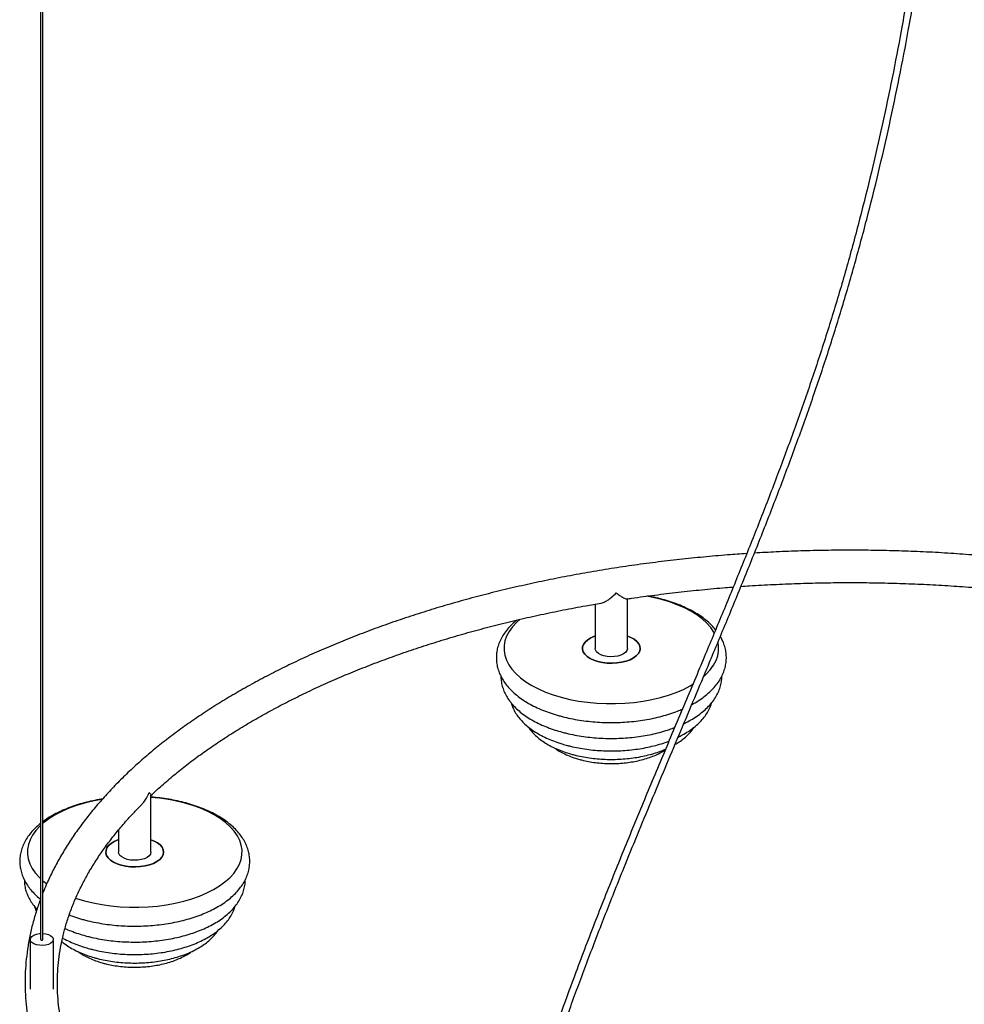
# Paper-space layout '_Trimétrica' of a CAD drawing. Header units: millimetres. Extents: x -795 to -26, y -515 to 817.
# Tile 2 of 4: x -770 to -361, y -275 to 151. Entities that reach past the tile are written whole.
import ezdxf

# ---------------------------------------------------------------- set-up
doc = ezdxf.new("R2010")
doc.units = ezdxf.units.MM

psp = doc.layouts.new('_Trimétrica')

# ---------------------------------------------------------------- linework, layer by layer
at = {"color": 7, "linetype": 'Continuous', "lineweight": 25}
for p, q in [((-760.67, 603.7), (-760.67, -247.03)), ((-759.67, -247.03), (-759.67, 603.7)), ((-520.8, -101.95), (-520.8, -121.1)), ((-506.8, -121.1), (-506.8, -99.68)), ((-712.97, -209.19), (-712.97, -184.58)), ((-726.97, -199.68), (-726.97, -209.19)), ((-765.17, -247.03), (-765.17, -268.54)), ((-755.17, -268.54), (-755.17, -247.03))]:
    psp.add_line(p, q, dxfattribs=at)
at = {"color": 7, "linetype": 'Continuous', "lineweight": 25, "flags": 128}
for points in [[(-492.13, -99.94), (-495.79, -99.05), (-498.61, -98.49)], [(-469.15, -114.51), (-469.43, -114.03), (-470.79, -112.07), (-472.49, -110.17), (-474.49, -108.36), (-476.8, -106.64), (-479.38, -105.03), (-482.23, -103.55), (-485.32, -102.2), (-488.63, -100.99), (-492.13, -99.94)], [(-553.19, -108.42), (-554.89, -109.93), (-556.62, -111.82), (-558.03, -113.78), (-559.1, -115.79), (-559.82, -117.84), (-560.2, -119.92), (-560.22, -122.01), (-559.89, -124.09), (-559.21, -126.14), (-558.18, -128.16), (-556.82, -130.13), (-555.12, -132.02), (-553.12, -133.84), (-550.81, -135.55), (-548.23, -137.16), (-545.38, -138.64), (-542.29, -139.99), (-538.98, -141.2), (-535.48, -142.26), (-531.82, -143.15), (-528.02, -143.87), (-524.11, -144.42), (-520.12, -144.8), (-516.09, -144.99), (-512.04, -145), (-508, -144.83), (-504, -144.48), (-500.09, -143.95), (-496.27, -143.25), (-492.59, -142.38), (-489.07, -141.35), (-485.73, -140.16), (-482.62, -138.82), (-479.73, -137.36), (-478.49, -136.63)], [(-520.8, -115.76), (-521.05, -115.85), (-522.67, -116.56), (-524.03, -117.39), (-525.1, -118.34), (-525.84, -119.36), (-526.24, -120.43), (-526.28, -121.52), (-525.96, -122.6), (-525.29, -123.64), (-524.29, -124.6), (-522.99, -125.46), (-521.42, -126.2), (-519.64, -126.79)], [(-519.64, -126.79), (-521.42, -126.2), (-522.99, -125.46), (-524.29, -124.6), (-525.29, -123.64), (-525.96, -122.6), (-526.28, -121.52), (-526.24, -120.43), (-525.84, -119.36), (-525.1, -118.34), (-524.03, -117.39), (-522.67, -116.56), (-521.05, -115.85), (-520.8, -115.76)], [(-519.64, -126.79), (-517.69, -127.22), (-515.62, -127.47), (-513.51, -127.53), (-511.4, -127.41), (-509.36, -127.11), (-507.45, -126.64), (-505.72, -126.01), (-504.23, -125.23), (-503.01, -124.34), (-502.1, -123.35), (-501.53, -122.3), (-501.31, -121.22), (-501.45, -120.13), (-501.94, -119.07), (-502.78, -118.06), (-503.94, -117.15), (-505.37, -116.34), (-506.8, -115.76)], [(-506.8, -115.76), (-505.37, -116.34), (-503.94, -117.15), (-502.78, -118.06), (-501.94, -119.07), (-501.45, -120.13), (-501.31, -121.22), (-501.53, -122.3), (-502.1, -123.35), (-503.01, -124.34), (-504.23, -125.23), (-505.72, -126.01), (-507.45, -126.64), (-509.36, -127.11), (-511.4, -127.41), (-513.51, -127.53), (-515.62, -127.47), (-517.69, -127.22), (-519.64, -126.79)], [(-473.8, -133.26), (-472.72, -132.26), (-470.99, -130.38), (-469.58, -128.42), (-468.51, -126.41), (-467.79, -124.35), (-467.41, -122.27), (-467.39, -120.19), (-467.6, -118.63)], [(-517.07, -124.29), (-518.37, -123.83), (-519.43, -123.24), (-520.22, -122.54), (-520.68, -121.77), (-520.8, -121.1)], [(-506.8, -121.1), (-506.81, -121.23), (-507.04, -122.03), (-507.61, -122.78), (-508.5, -123.45), (-509.64, -124), (-511, -124.4), (-512.5, -124.64), (-514.06, -124.7), (-515.61, -124.58), (-517.07, -124.29)], [(-734.19, -186.42), (-737.51, -187.04), (-741.19, -187.91), (-744.71, -188.94), (-748.04, -190.13), (-751.16, -191.46), (-754.04, -192.93), (-756.66, -194.52), (-759, -196.22), (-759.67, -196.77)], [(-745.52, -229.17), (-745.15, -229.29), (-741.65, -230.35), (-737.98, -231.24), (-734.18, -231.96), (-730.28, -232.52), (-726.29, -232.89), (-722.26, -233.08), (-718.2, -233.09), (-714.16, -232.92), (-710.17, -232.57), (-706.25, -232.04), (-702.43, -231.34), (-698.75, -230.47), (-695.23, -229.44), (-691.9, -228.25), (-688.78, -226.92), (-685.9, -225.45), (-683.28, -223.86), (-680.94, -222.16), (-678.89, -220.35), (-677.16, -218.47), (-675.75, -216.51), (-674.68, -214.5), (-673.95, -212.44), (-673.58, -210.37), (-673.55, -208.28), (-673.89, -206.2), (-674.57, -204.14), (-675.59, -202.12), (-676.96, -200.16), (-678.65, -198.26), (-680.66, -196.45), (-682.96, -194.73), (-685.55, -193.13), (-688.4, -191.64), (-691.49, -190.29), (-694.79, -189.08), (-698.29, -188.03), (-698.29, -188.03)], [(-760.67, -197.66), (-761.05, -198.02), (-762.78, -199.91), (-764.19, -201.87), (-765.26, -203.88), (-765.99, -205.93), (-766.36, -208.01), (-766.39, -210.1), (-766.05, -212.18), (-765.37, -214.24), (-764.35, -216.26), (-762.98, -218.22), (-761.29, -220.12), (-760.67, -220.72)], [(-726.97, -203.86), (-727.22, -203.94), (-728.83, -204.65), (-730.19, -205.49), (-731.26, -206.43), (-732.01, -207.45), (-732.4, -208.52), (-732.44, -209.62), (-732.12, -210.7), (-731.45, -211.73), (-730.45, -212.69), (-729.15, -213.56), (-727.59, -214.29), (-725.8, -214.88)], [(-725.8, -214.88), (-727.59, -214.29), (-729.15, -213.56), (-730.45, -212.69), (-731.45, -211.73), (-732.12, -210.7), (-732.44, -209.62), (-732.4, -208.52), (-732.01, -207.45), (-731.26, -206.43), (-730.19, -205.49), (-728.83, -204.65), (-727.22, -203.94), (-726.97, -203.86)], [(-725.8, -214.88), (-723.85, -215.31), (-721.79, -215.56), (-719.67, -215.63), (-717.56, -215.51), (-715.53, -215.21), (-713.61, -214.73), (-711.89, -214.1), (-710.39, -213.33), (-709.17, -212.43), (-708.26, -211.45), (-707.69, -210.39), (-707.47, -209.31), (-707.61, -208.22), (-708.11, -207.16), (-708.95, -206.15), (-710.1, -205.24), (-711.54, -204.44), (-712.97, -203.86)], [(-712.97, -203.86), (-711.54, -204.44), (-710.1, -205.24), (-708.95, -206.15), (-708.11, -207.16), (-707.61, -208.22), (-707.47, -209.31), (-707.69, -210.39), (-708.26, -211.45), (-709.17, -212.43), (-710.39, -213.33), (-711.89, -214.1), (-713.61, -214.73), (-715.53, -215.21), (-717.56, -215.51), (-719.67, -215.63), (-721.79, -215.56), (-723.85, -215.31), (-725.8, -214.88)], [(-723.24, -212.38), (-724.53, -211.92), (-725.6, -211.33), (-726.38, -210.63), (-726.85, -209.86), (-726.97, -209.19)], [(-712.97, -209.19), (-712.97, -209.32), (-713.21, -210.12), (-713.78, -210.87), (-714.66, -211.54), (-715.81, -212.09), (-717.17, -212.49), (-718.66, -212.73), (-720.23, -212.79), (-721.78, -212.67), (-723.24, -212.38)], [(-759.67, -221.61), (-759.28, -221.93), (-758.1, -222.85)], [(-762.5, -249.31), (-763.61, -248.9), (-764.46, -248.35), (-765, -247.71), (-765.17, -247.01), (-764.97, -246.32), (-764.42, -245.68), (-763.56, -245.13), (-762.44, -244.73), (-761.15, -244.5), (-760.67, -244.47)], [(-759.67, -244.47), (-758.46, -244.61), (-757.26, -244.94), (-756.27, -245.42), (-755.57, -246.02), (-755.21, -246.7), (-755.22, -247.4), (-755.6, -248.07), (-756.32, -248.67), (-757.32, -249.14), (-758.53, -249.46), (-759.87, -249.6), (-761.22, -249.55), (-762.5, -249.31), (-762.5, -249.31)], [(-760.67, -247.03), (-760.65, -247.11), (-760.56, -247.19), (-760.4, -247.26), (-760.22, -247.29), (-760.02, -247.28), (-759.85, -247.23), (-759.73, -247.15), (-759.67, -247.05), (-759.67, -247.03)]]:
    psp.add_lwpolyline(points, dxfattribs=at)
at = {"color": 7, "linetype": 'Continuous', "lineweight": 25}
psp.add_arc((-719.01, -265.59), 80.28, 75.0441, 85.6851, dxfattribs=at)
for points, knots in [([(-399.23, 598.27), (-399.19, 598.16), (-398.99, 597.58), (-398.61, 596.47), (-398.09, 594.92), (-397.29, 592.48), (-396.18, 588.99), (-394.77, 584.38), (-393.33, 579.47), (-391.95, 574.5), (-390.12, 567.67), (-387.94, 558.91), (-385.48, 548.05), (-383.21, 537.01), (-380.62, 523.1), (-377.86, 506.07), (-375.13, 485.69), (-373.17, 467.56), (-371.78, 451.95), (-370.8, 438.87), (-369.96, 425.18), (-369.35, 412.31), (-368.95, 400.82), (-368.7, 391.28), (-368.54, 382.55), (-368.46, 375.46), (-368.43, 369.62), (-368.43, 364.52), (-368.45, 358.77), (-368.51, 352.3), (-368.65, 342.46), (-368.97, 329.72), (-369.54, 314.47), (-370.27, 299.64), (-371.33, 282.42), (-372.85, 262.46), (-375.01, 239.66), (-377.62, 216.6), (-380.7, 193.3), (-384.26, 169.8), (-388.14, 147.26), (-392.26, 125.75), (-396.55, 105.33), (-401.25, 84.9), (-406.34, 64.51), (-411.85, 44.2), (-417.77, 24.05), (-424.1, 4.1), (-430.8, -15.61), (-437.8, -35.08), (-445.05, -54.33), (-452.5, -73.37), (-460.1, -92.25), (-467.82, -110.98), (-476.04, -130.66), (-484.73, -151.31), (-493.86, -173), (-502.93, -194.77), (-511.89, -216.68), (-520.67, -238.79), (-528.5, -259.3), (-535.39, -278.16), (-541.37, -295.3), (-547.1, -312.59), (-551.3, -326.06), (-554.13, -335.56), (-555.73, -341.04), (-557.28, -346.48), (-558.78, -351.87), (-560.26, -357.35), (-561.82, -363.26), (-563.47, -369.72), (-565.24, -376.92), (-567.11, -384.8), (-569.09, -393.58), (-571.13, -403.25), (-572.82, -411.65), (-573.74, -416.8), (-574.04, -418.44)], [0, 0, 0, 0, 0.000495, 0.002604, 0.004894, 0.007367, 0.013284, 0.020045, 0.02706, 0.033916, 0.04061, 0.054951, 0.068914, 0.082879, 0.096842, 0.120541, 0.144241, 0.167939, 0.181907, 0.195943, 0.210573, 0.225898, 0.236638, 0.246477, 0.255411, 0.263431, 0.268045, 0.273087, 0.278837, 0.285295, 0.292411, 0.308069, 0.322788, 0.336795, 0.35076, 0.371913, 0.393066, 0.414215, 0.435362, 0.456505, 0.477644, 0.495761, 0.513872, 0.531982, 0.550084, 0.568183, 0.586269, 0.604352, 0.622436, 0.640535, 0.658646, 0.676768, 0.694897, 0.713035, 0.731174, 0.75234, 0.773506, 0.794666, 0.81582, 0.836962, 0.858091, 0.873925, 0.88975, 0.905556, 0.921318, 0.926284, 0.9312, 0.936066, 0.940883, 0.945654, 0.95072, 0.956657, 0.962884, 0.969873, 0.977642, 0.986214, 0.995619, 1, 1, 1, 1]), ([(-571.06, -418.8), (-570.8, -417.37), (-569.94, -412.57), (-568.35, -404.64), (-566.39, -395.31), (-564.49, -386.8), (-562.69, -379.11), (-561, -372.21), (-559.45, -366.1), (-557.6, -359), (-555.33, -350.6), (-552.5, -340.61), (-548.58, -327.36), (-543.44, -310.97), (-536.94, -291.6), (-530.15, -272.44), (-523.1, -253.49), (-515.85, -234.75), (-507.02, -212.63), (-496.58, -187.24), (-484.53, -158.55), (-473.87, -133.26), (-464.67, -111.23), (-456.95, -92.47), (-449.35, -73.57), (-441.9, -54.49), (-434.65, -35.22), (-427.66, -15.71), (-420.97, 4.02), (-414.65, 24), (-408.74, 44.18), (-403.25, 64.5), (-398.16, 84.91), (-393.47, 105.36), (-389.19, 125.8), (-385.08, 147.32), (-381.21, 169.87), (-377.65, 193.4), (-374.58, 216.72), (-371.98, 239.8), (-369.83, 262.63), (-368.33, 282.36), (-367.3, 299.12), (-366.59, 313.2), (-366.12, 325.53), (-365.8, 336.24), (-365.61, 345.16), (-365.49, 353.73), (-365.44, 361.28), (-365.43, 367.59), (-365.45, 373.1), (-365.49, 378.54), (-365.57, 384.31), (-365.68, 390.49), (-365.84, 397.08), (-366.06, 404.04), (-366.42, 413.79), (-366.99, 425.85), (-367.86, 439.8), (-368.87, 453.12), (-370.03, 466.04), (-371.49, 480.04), (-373.32, 495.05), (-375.6, 510.95), (-377.96, 525.22), (-380.33, 537.95), (-382.66, 549.22), (-385.19, 560.34), (-387.99, 571.48), (-390.36, 580.06), (-392.16, 586.1), (-393.19, 589.46), (-394.15, 592.52), (-395.04, 595.26), (-395.7, 597.24), (-396.07, 598.3), (-396.16, 598.57)], [0, 0, 0, 0, 0.003804, 0.012847, 0.021122, 0.028657, 0.035474, 0.041589, 0.047013, 0.051755, 0.060561, 0.069481, 0.078569, 0.096263, 0.114, 0.131758, 0.149526, 0.167307, 0.185095, 0.213061, 0.241036, 0.26901, 0.287172, 0.305331, 0.32348, 0.341622, 0.359751, 0.377867, 0.395969, 0.414071, 0.432176, 0.450291, 0.468409, 0.486534, 0.504662, 0.522795, 0.543954, 0.565119, 0.586287, 0.607459, 0.628636, 0.649813, 0.663099, 0.67641, 0.690326, 0.698924, 0.707816, 0.716631, 0.724395, 0.730392, 0.735609, 0.741031, 0.746905, 0.753228, 0.759996, 0.767209, 0.774864, 0.79047, 0.805355, 0.819649, 0.833892, 0.848133, 0.866784, 0.885434, 0.904086, 0.918328, 0.932572, 0.946815, 0.961507, 0.97705, 0.982104, 0.986932, 0.991326, 0.995288, 0.998821, 1, 1, 1, 1]), ([(-455.25, -80.11), (-458, -80.29), (-464.26, -80.71), (-473.98, -81.57), (-484.39, -82.62), (-494.74, -83.85), (-505.01, -85.23), (-515.2, -86.77), (-525.3, -88.47), (-535.3, -90.33), (-545.19, -92.34), (-554.96, -94.5), (-564.61, -96.81), (-574.12, -99.27), (-583.49, -101.88), (-592.71, -104.64), (-601.76, -107.54), (-610.65, -110.57), (-619.37, -113.75), (-627.9, -117.06), (-636.24, -120.51), (-644.39, -124.08), (-652.33, -127.79), (-660.06, -131.62), (-667.56, -135.57), (-674.85, -139.64), (-681.9, -143.82), (-688.71, -148.12), (-695.28, -152.53), (-701.59, -157.04), (-707.65, -161.66), (-713.45, -166.37), (-718.97, -171.18), (-724.23, -176.07), (-729.2, -181.06), (-733.88, -186.12), (-738.28, -191.26), (-742.38, -196.47), (-746.18, -201.75), (-749.67, -207.09), (-752.86, -212.48), (-755.73, -217.92), (-758.01, -222.72), (-759.21, -225.72), (-759.67, -226.88)], [0, 0, 0, 0, 0.018926, 0.043043, 0.067161, 0.091281, 0.115403, 0.139527, 0.163655, 0.187786, 0.21192, 0.236058, 0.2602, 0.284346, 0.308497, 0.332654, 0.356815, 0.380982, 0.405155, 0.429334, 0.45352, 0.477711, 0.501909, 0.526113, 0.550324, 0.57454, 0.598761, 0.622987, 0.647216, 0.671447, 0.695678, 0.719906, 0.744128, 0.768342, 0.792542, 0.816725, 0.840885, 0.865016, 0.889113, 0.91317, 0.93718, 0.961139, 0.985042, 1, 1, 1, 1]), ([(-252.08, -97.92), (-253.6, -97.52), (-258.29, -96.3), (-266.3, -94.41), (-276.07, -92.25), (-285.97, -90.25), (-295.97, -88.4), (-306.08, -86.7), (-316.27, -85.17), (-326.55, -83.79), (-336.9, -82.58), (-347.32, -81.52), (-357.79, -80.63), (-368.31, -79.89), (-378.86, -79.32), (-389.44, -78.92), (-400.04, -78.68), (-410.65, -78.6), (-421.26, -78.68), (-431.86, -78.93), (-442.09, -79.32), (-448.77, -79.71), (-451.93, -79.89)], [0, 0, 0, 0, 0.024867, 0.076512, 0.128147, 0.179775, 0.231394, 0.283006, 0.334611, 0.386211, 0.437805, 0.489395, 0.540981, 0.592563, 0.644143, 0.695721, 0.747297, 0.798872, 0.850448, 0.902023, 0.9536, 1, 1, 1, 1]), ([(-457.74, -94.32), (-456.51, -94.22), (-451.84, -93.87), (-443.7, -93.43), (-433.31, -92.99), (-422.9, -92.71), (-412.49, -92.6), (-402.06, -92.65), (-391.65, -92.86), (-381.25, -93.23), (-370.88, -93.76), (-360.55, -94.46), (-350.27, -95.31), (-340.04, -96.32), (-329.87, -97.49), (-319.78, -98.81), (-309.78, -100.29), (-299.87, -101.93), (-290.06, -103.72), (-280.36, -105.65), (-270.79, -107.74), (-261.99, -109.81), (-256.45, -111.24), (-254, -111.87)], [0, 0, 0, 0, 0.01777, 0.067414, 0.117061, 0.166709, 0.216358, 0.266008, 0.315657, 0.365306, 0.414953, 0.464598, 0.51424, 0.563879, 0.613513, 0.663143, 0.712767, 0.762385, 0.811997, 0.861601, 0.911197, 0.960784, 1, 1, 1, 1]), ([(-518.27, -101.47), (-517.68, -101.31), (-516.65, -101.03), (-515.08, -100.05), (-513.48, -98.84), (-512.37, -97.78), (-511.74, -97.12), (-511.74, -97.11)], [0, 0, 0, 0, 0.277659, 0.482566, 0.693248, 0.998168, 1, 1, 1, 1]), ([(-511.74, -97.11), (-511.73, -97.11), (-511.22, -97.5), (-510.22, -98.22), (-508.73, -99.14), (-507.58, -99.73), (-507.23, -99.67), (-507.13, -99.65)], [0, 0, 0, 0, 0.001828, 0.249844, 0.505138, 0.849199, 1, 1, 1, 1]), ([(-507.12, -99.73), (-506.42, -99.62), (-502.4, -99), (-494.97, -98), (-484.84, -96.76), (-474.63, -95.7), (-466.71, -94.96), (-462.18, -94.64), (-461.08, -94.56)], [0, 0, 0, 0, 0.04652, 0.267309, 0.488122, 0.708957, 0.929811, 1, 1, 1, 1]), ([(-713.09, -184.9), (-712.3, -184.14), (-709.91, -181.85), (-705.62, -178.1), (-700.23, -173.64), (-694.56, -169.26), (-688.63, -164.96), (-682.45, -160.76), (-676.02, -156.65), (-669.34, -152.63), (-662.42, -148.71), (-655.27, -144.9), (-647.89, -141.2), (-640.29, -137.6), (-632.48, -134.13), (-624.46, -130.77), (-616.24, -127.54), (-607.83, -124.43), (-599.24, -121.45), (-590.47, -118.61), (-581.54, -115.9), (-572.44, -113.32), (-563.19, -110.89), (-553.8, -108.6), (-544.28, -106.46), (-534.63, -104.47), (-525.96, -102.81), (-520.46, -101.88), (-518.27, -101.51)], [0, 0, 0, 0, 0.019508, 0.059235, 0.098943, 0.138639, 0.178327, 0.218013, 0.257699, 0.297388, 0.337082, 0.376783, 0.416492, 0.45621, 0.495938, 0.535676, 0.575425, 0.615183, 0.654952, 0.69473, 0.734518, 0.774315, 0.814121, 0.853935, 0.893756, 0.933584, 0.97342, 1, 1, 1, 1]), ([(-468.69, -113.04), (-469.2, -112.44), (-470.3, -111.14), (-472.32, -109.3), (-474.68, -107.47), (-477.3, -105.77), (-480.16, -104.2), (-483.23, -102.77), (-486.49, -101.49), (-489.91, -100.37), (-493.49, -99.41), (-496.25, -98.78), (-497.84, -98.52), (-498.17, -98.46)], [0, 0, 0, 0, 0.083907, 0.180908, 0.279363, 0.378698, 0.478415, 0.578101, 0.677577, 0.776778, 0.875696, 0.974356, 1, 1, 1, 1]), ([(-554.62, -108.83), (-555.18, -109.29), (-556.53, -110.38), (-558.33, -112.25), (-560.05, -114.41), (-561.43, -116.67), (-562.48, -118.98), (-563.18, -121.32), (-563.55, -123.67), (-563.59, -126.01), (-563.31, -128.31), (-562.72, -130.57), (-561.83, -132.78), (-560.64, -134.93), (-559.16, -137.02), (-557.37, -139.04), (-555.29, -140.96), (-552.93, -142.79), (-550.31, -144.49), (-547.45, -146.06), (-544.38, -147.49), (-541.12, -148.77), (-538.3, -149.7), (-536.56, -150.18), (-536, -150.34)], [0, 0, 0, 0, 0.035987, 0.08555, 0.134565, 0.182693, 0.229681, 0.275465, 0.320201, 0.364216, 0.407931, 0.451668, 0.49584, 0.540804, 0.586789, 0.633851, 0.681876, 0.730621, 0.779802, 0.829171, 0.878525, 0.927775, 0.976888, 1, 1, 1, 1]), ([(-478.99, -145.41), (-478.98, -145.4), (-477.97, -144.9), (-476.16, -143.76), (-473.58, -141.99), (-471.29, -140.06), (-469.27, -138.01), (-467.56, -135.84), (-466.18, -133.59), (-465.13, -131.28), (-464.43, -128.94), (-464.06, -126.59), (-464.02, -124.25), (-464.3, -121.95), (-464.89, -119.69), (-465.67, -117.68), (-466.37, -116.48), (-466.66, -115.97)], [0, 0, 0, 0, 0.000762, 0.078136, 0.155731, 0.233326, 0.31055, 0.386919, 0.461906, 0.535117, 0.606452, 0.676154, 0.744733, 0.812844, 0.880989, 0.949812, 1, 1, 1, 1]), ([(-561.56, -133.17), (-561.56, -133.64), (-561.56, -134.87), (-561.19, -136.85), (-560.52, -139.06), (-559.54, -141.21), (-558.26, -143.3), (-556.68, -145.32), (-554.81, -147.27), (-552.65, -149.12), (-550.21, -150.86), (-547.52, -152.47), (-544.61, -153.95), (-541.49, -155.27), (-538.31, -156.4), (-535.53, -157.23), (-532.68, -157.96), (-529.64, -158.62), (-525.92, -159.24), (-522.13, -159.69), (-518.29, -159.97), (-514.42, -160.09), (-510.55, -160.03), (-506.7, -159.8), (-502.9, -159.4), (-499.16, -158.84), (-495.52, -158.11), (-491.99, -157.22), (-488.94, -156.29), (-487.14, -155.61), (-486.42, -155.33)], [0, 0, 0, 0, 0.021375, 0.055396, 0.089531, 0.12412, 0.159425, 0.195593, 0.232623, 0.270376, 0.308629, 0.347152, 0.385753, 0.424297, 0.462739, 0.497214, 0.517416, 0.55558, 0.593662, 0.631675, 0.669638, 0.707573, 0.7455, 0.783436, 0.821399, 0.859409, 0.897489, 0.935662, 0.973949, 1, 1, 1, 1]), ([(-482.46, -153.64), (-482.41, -153.62), (-481.33, -153.14), (-479.41, -152.07), (-476.73, -150.42), (-474.32, -148.6), (-472.16, -146.66), (-470.3, -144.59), (-468.76, -142.41), (-467.55, -140.16), (-466.67, -137.87), (-466.17, -135.55), (-465.97, -133.95), (-466.01, -133.14), (-466.02, -133.1)], [0, 0, 0, 0, 0.004965, 0.107129, 0.209677, 0.312471, 0.415065, 0.516878, 0.617171, 0.715254, 0.81075, 0.903764, 0.994844, 1, 1, 1, 1]), ([(-557.13, -144.67), (-557.07, -144.93), (-556.82, -145.92), (-556.08, -147.57), (-554.93, -149.61), (-553.46, -151.57), (-551.7, -153.46), (-549.65, -155.25), (-547.32, -156.93), (-544.73, -158.49), (-541.93, -159.9), (-538.92, -161.17), (-536.03, -162.18), (-533.54, -162.91), (-530.99, -163.56), (-528.06, -164.19), (-524.49, -164.77), (-520.85, -165.17), (-517.16, -165.41), (-513.44, -165.48), (-509.74, -165.38), (-506.06, -165.11), (-502.43, -164.67), (-498.88, -164.06), (-495.42, -163.29), (-492.11, -162.34), (-489.93, -161.64), (-488.91, -161.21), (-488.89, -161.2)], [0, 0, 0, 0, 0.014042, 0.05246, 0.091655, 0.131864, 0.173148, 0.215379, 0.258296, 0.301596, 0.345022, 0.388383, 0.431617, 0.463003, 0.485733, 0.528642, 0.571448, 0.614167, 0.656828, 0.699457, 0.742082, 0.784726, 0.827412, 0.87017, 0.91303, 0.956023, 0.999177, 1, 1, 1, 1]), ([(-484.9, -159.46), (-484.29, -159.17), (-482.72, -158.41), (-480.43, -157.02), (-478.03, -155.3), (-475.89, -153.44), (-474.05, -151.46), (-472.51, -149.36), (-471.34, -147.17), (-470.66, -145.61), (-470.47, -144.76), (-470.46, -144.68)], [0, 0, 0, 0, 0.0837294, 0.2153908, 0.34749, 0.4794755, 0.6104958, 0.7394705, 0.8653649, 0.9876178, 1, 1, 1, 1]), ([(-536, -150.34), (-535.37, -150.51), (-533.55, -150.98), (-530.44, -151.65), (-526.66, -152.29), (-522.8, -152.76), (-518.88, -153.07), (-514.94, -153.2), (-510.99, -153.16), (-507.06, -152.96), (-503.16, -152.58), (-499.34, -152.04), (-495.59, -151.34), (-491.96, -150.47), (-488.46, -149.43), (-485.48, -148.4), (-483.75, -147.65), (-483.07, -147.35)], [0, 0, 0, 0, 0.0373886, 0.1080452, 0.1785585, 0.2489487, 0.3192507, 0.3894994, 0.4597296, 0.5299739, 0.6002582, 0.6706187, 0.7410923, 0.8117172, 0.8825323, 0.953575, 1, 1, 1, 1]), ([(-549.59, -155.24), (-549.5, -155.38), (-549.02, -156.18), (-547.87, -157.53), (-546.13, -159.28), (-544.08, -160.92), (-541.77, -162.45), (-539.21, -163.84), (-536.45, -165.08), (-533.61, -166.12), (-531.12, -166.87), (-528.55, -167.53), (-525.8, -168.1), (-522.45, -168.62), (-519.03, -168.96), (-515.57, -169.14), (-512.1, -169.14), (-508.64, -168.97), (-505.23, -168.63), (-501.88, -168.12), (-498.61, -167.44), (-495.47, -166.59), (-492.69, -165.68), (-491.05, -164.98), (-490.35, -164.68)], [0, 0, 0, 0, 0.010193, 0.05625, 0.10371, 0.152373, 0.201851, 0.251728, 0.301647, 0.351425, 0.395669, 0.421823, 0.471127, 0.520287, 0.569332, 0.618304, 0.667245, 0.716198, 0.76519, 0.814265, 0.86347, 0.912851, 0.962455, 1, 1, 1, 1]), ([(-486.21, -162.59), (-485.64, -162.26), (-484.22, -161.43), (-482.24, -159.93), (-480.29, -158.13), (-478.88, -156.57), (-478.25, -155.57), (-478.06, -155.27)], [0, 0, 0, 0, 0.167975, 0.412251, 0.655875, 0.896686, 1, 1, 1, 1]), ([(-538.3, -164.21), (-537.84, -164.54), (-536.69, -165.37), (-534.61, -166.51), (-532.1, -167.66), (-529.69, -168.53), (-527.61, -169.15), (-525.49, -169.69), (-522.98, -170.19), (-519.93, -170.62), (-516.82, -170.87), (-513.68, -170.95), (-510.55, -170.86), (-507.45, -170.59), (-504.4, -170.15), (-501.44, -169.54), (-498.6, -168.76), (-495.88, -167.81), (-493.34, -166.67), (-491.53, -165.74), (-490.66, -165.13), (-490.49, -165.02)], [0, 0, 0, 0, 0.039739, 0.098436, 0.157417, 0.216234, 0.256152, 0.287094, 0.34526, 0.403204, 0.460982, 0.518669, 0.576343, 0.634068, 0.69191, 0.749954, 0.808285, 0.866989, 0.926142, 0.985774, 1, 1, 1, 1]), ([(-733.95, -186.27), (-734.11, -186.29), (-735.54, -186.49), (-738.18, -187.02), (-741.82, -187.88), (-745.32, -188.91), (-748.67, -190.1), (-751.86, -191.44), (-754.85, -192.94), (-757.48, -194.47), (-758.99, -195.56), (-759.67, -196.05)], [0, 0, 0, 0, 0.015539, 0.140247, 0.265224, 0.390537, 0.516253, 0.642428, 0.769095, 0.896235, 1, 1, 1, 1]), ([(-742.17, -238.43), (-741.54, -238.6), (-739.72, -239.08), (-736.61, -239.75), (-732.82, -240.39), (-728.96, -240.86), (-725.05, -241.16), (-721.1, -241.29), (-717.15, -241.26), (-713.22, -241.05), (-709.33, -240.68), (-705.5, -240.14), (-701.76, -239.43), (-698.13, -238.56), (-694.62, -237.53), (-691.27, -236.34), (-688.08, -235), (-685.09, -233.51), (-682.31, -231.87), (-679.75, -230.08), (-677.46, -228.15), (-675.44, -226.1), (-673.73, -223.94), (-672.34, -221.69), (-671.3, -219.37), (-670.59, -217.03), (-670.23, -214.68), (-670.19, -212.35), (-670.47, -210.04), (-671.05, -207.78), (-671.94, -205.57), (-673.13, -203.42), (-674.62, -201.33), (-676.4, -199.31), (-678.48, -197.39), (-680.84, -195.56), (-683.46, -193.86), (-686.32, -192.29), (-689.4, -190.86), (-692.65, -189.58), (-696.08, -188.46), (-699.65, -187.5), (-703.33, -186.69), (-707.12, -186.06), (-710.34, -185.65), (-712.31, -185.51), (-712.97, -185.46)], [0, 0, 0, 0, 0.012497, 0.036115, 0.059685, 0.083213, 0.106713, 0.130194, 0.153669, 0.177149, 0.200642, 0.224161, 0.247717, 0.271324, 0.294995, 0.318742, 0.342575, 0.366501, 0.390517, 0.414601, 0.438686, 0.462655, 0.486358, 0.509633, 0.532356, 0.554498, 0.576132, 0.597418, 0.618559, 0.63971, 0.661071, 0.682816, 0.705053, 0.727812, 0.751037, 0.77461, 0.798393, 0.822268, 0.846136, 0.869953, 0.893704, 0.917388, 0.94101, 0.96458, 0.988108, 1, 1, 1, 1]), ([(-716.97, -188.6), (-716.64, -188.26), (-715.87, -187.46), (-714.75, -185.74), (-714.09, -184.32), (-713.78, -183.45), (-713.78, -183.44)], [0, 0, 0, 0, 0.230265, 0.543676, 0.997274, 1, 1, 1, 1]), ([(-713.78, -183.44), (-713.78, -183.44), (-713.53, -183.66), (-713.18, -184.06), (-712.87, -184.46), (-712.98, -184.57), (-712.98, -184.58)], [0, 0, 0, 0, 0.003543, 0.484077, 0.978712, 1, 1, 1, 1]), ([(-573.96, -418), (-574.89, -417.74), (-578.86, -416.65), (-585.78, -414.61), (-594.65, -411.84), (-603.34, -408.93), (-611.84, -405.89), (-620.17, -402.72), (-628.29, -399.43), (-636.21, -396.01), (-643.93, -392.48), (-651.42, -388.84), (-658.69, -385.08), (-665.74, -381.22), (-672.54, -377.25), (-679.1, -373.19), (-685.41, -369.03), (-691.47, -364.79), (-697.27, -360.46), (-702.81, -356.05), (-708.07, -351.56), (-713.07, -347), (-717.78, -342.37), (-722.22, -337.68), (-726.37, -332.93), (-730.24, -328.13), (-733.81, -323.27), (-737.1, -318.37), (-740.09, -313.43), (-742.79, -308.44), (-745.19, -303.42), (-747.29, -298.36), (-749.09, -293.27), (-750.58, -288.15), (-751.77, -283), (-752.64, -277.84), (-753.21, -272.65), (-753.46, -267.46), (-753.4, -262.25), (-753.02, -257.05), (-752.33, -251.85), (-751.32, -246.67), (-750, -241.5), (-748.37, -236.36), (-746.43, -231.25), (-744.18, -226.17), (-741.64, -221.13), (-738.79, -216.14), (-735.65, -211.19), (-732.22, -206.28), (-728.5, -201.43), (-724.48, -196.64), (-720.64, -192.37), (-718.01, -189.73), (-716.93, -188.64)], [0, 0, 0, 0, 0.005919, 0.02538, 0.044838, 0.064291, 0.083739, 0.103182, 0.12262, 0.142052, 0.161479, 0.180901, 0.200317, 0.219728, 0.239135, 0.258537, 0.277936, 0.297332, 0.316728, 0.336123, 0.35552, 0.374922, 0.394331, 0.41375, 0.433184, 0.452637, 0.472115, 0.491623, 0.511168, 0.530756, 0.550394, 0.570087, 0.58984, 0.609655, 0.629532, 0.649468, 0.669456, 0.689484, 0.709538, 0.7296, 0.749648, 0.769666, 0.789639, 0.809559, 0.829419, 0.849218, 0.868955, 0.888635, 0.908262, 0.927843, 0.947383, 0.966889, 0.986368, 1, 1, 1, 1]), ([(-760.67, -196.83), (-761.27, -197.32), (-762.66, -198.44), (-764.5, -200.35), (-766.21, -202.51), (-767.6, -204.76), (-768.64, -207.07), (-769.35, -209.41), (-769.71, -211.76), (-769.75, -214.1), (-769.48, -216.4), (-768.89, -218.66), (-768, -220.87), (-766.81, -223.02), (-765.33, -225.12), (-763.53, -227.12), (-761.96, -228.63), (-760.93, -229.42), (-760.67, -229.61)], [0, 0, 0, 0, 0.054902, 0.125716, 0.195747, 0.26451, 0.331644, 0.397059, 0.460976, 0.523863, 0.586322, 0.648811, 0.711923, 0.776166, 0.841866, 0.909107, 0.977723, 1, 1, 1, 1]), ([(-767.73, -221.26), (-767.73, -221.73), (-767.72, -222.97), (-767.36, -224.94), (-766.69, -227.15), (-765.71, -229.3), (-764.42, -231.39), (-763.26, -232.95), (-762.45, -233.77), (-762.26, -233.96)], [0, 0, 0, 0, 0.103463, 0.268139, 0.433368, 0.600791, 0.771683, 0.946751, 1, 1, 1, 1]), ([(-750.14, -242.27), (-749.31, -242.63), (-747.46, -243.45), (-744.48, -244.49), (-741.7, -245.32), (-738.85, -246.06), (-735.8, -246.72), (-732.09, -247.33), (-728.3, -247.78), (-724.46, -248.07), (-720.59, -248.18), (-716.72, -248.12), (-712.87, -247.89), (-709.06, -247.5), (-705.33, -246.93), (-701.68, -246.2), (-698.15, -245.31), (-694.75, -244.26), (-691.5, -243.05), (-688.43, -241.69), (-685.56, -240.17), (-682.9, -238.51), (-680.48, -236.7), (-678.33, -234.75), (-676.47, -232.68), (-674.92, -230.5), (-673.71, -228.26), (-672.84, -225.96), (-672.34, -223.64), (-672.13, -222.05), (-672.18, -221.24), (-672.18, -221.19)], [0, 0, 0, 0, 0.030108, 0.067246, 0.100552, 0.120068, 0.156938, 0.193729, 0.230452, 0.267128, 0.303776, 0.340416, 0.377066, 0.413742, 0.450463, 0.487251, 0.524129, 0.561117, 0.598237, 0.635506, 0.67293, 0.710495, 0.748149, 0.785731, 0.823026, 0.859765, 0.895694, 0.930675, 0.964748, 0.998111, 1, 1, 1, 1]), ([(-760.67, -229.39), (-761.28, -231.09), (-762.56, -234.62), (-764.11, -240.05), (-765.42, -245.64), (-766.4, -251.25), (-767.07, -256.86), (-767.42, -262.48), (-767.45, -268.1), (-767.17, -273.72), (-766.57, -279.32), (-765.66, -284.91), (-764.43, -290.49), (-762.89, -296.04), (-761.04, -301.57), (-758.87, -307.06), (-756.38, -312.52), (-754.04, -317.17), (-752.4, -319.96), (-751.81, -320.97)], [0, 0, 0, 0, 0.055969, 0.116859, 0.177607, 0.238226, 0.298739, 0.359172, 0.419554, 0.479917, 0.540287, 0.600695, 0.66117, 0.721742, 0.782432, 0.843257, 0.904227, 0.965347, 1, 1, 1, 1]), ([(-763.3, -232.76), (-763.24, -233.03), (-763.06, -233.74), (-762.75, -234.42), (-762.55, -234.85)], [0, 0, 0, 0, 0.370533, 1, 1, 1, 1]), ([(-751.19, -246.36), (-751.08, -246.42), (-750.11, -247.01), (-748.08, -247.99), (-745.09, -249.26), (-742.19, -250.27), (-739.7, -251), (-737.16, -251.65), (-734.23, -252.28), (-730.65, -252.86), (-727.01, -253.27), (-723.32, -253.51), (-719.61, -253.57), (-715.9, -253.47), (-712.22, -253.2), (-708.59, -252.76), (-705.04, -252.15), (-701.59, -251.38), (-698.26, -250.44), (-695.07, -249.34), (-692.05, -248.09), (-689.22, -246.68), (-686.59, -245.11), (-684.2, -243.4), (-682.06, -241.54), (-680.21, -239.55), (-678.67, -237.45), (-677.5, -235.27), (-676.83, -233.7), (-676.64, -232.85), (-676.62, -232.77)], [0, 0, 0, 0, 0.00492, 0.044604, 0.084228, 0.123737, 0.152418, 0.173189, 0.2124, 0.251517, 0.290555, 0.329539, 0.368495, 0.407447, 0.446415, 0.485423, 0.524497, 0.563663, 0.60295, 0.642386, 0.681995, 0.721791, 0.761767, 0.801877, 0.841952, 0.881734, 0.920895, 0.95912, 0.99624, 1, 1, 1, 1]), ([(-748.33, -236.41), (-747.97, -236.56), (-746.54, -237.13), (-744.46, -237.79), (-742.72, -238.28), (-742.17, -238.43)], [0, 0, 0, 0, 0.18416, 0.738937, 1, 1, 1, 1]), ([(-751.51, -247.94), (-751.09, -248.29), (-749.99, -249.21), (-747.93, -250.54), (-745.38, -251.93), (-742.61, -253.17), (-739.78, -254.22), (-737.28, -254.97), (-734.72, -255.62), (-731.97, -256.2), (-728.61, -256.71), (-725.19, -257.06), (-721.74, -257.23), (-718.27, -257.23), (-714.81, -257.06), (-711.39, -256.72), (-708.04, -256.21), (-704.78, -255.53), (-701.63, -254.68), (-698.62, -253.68), (-695.77, -252.5), (-693.1, -251.17), (-690.64, -249.68), (-688.4, -248.03), (-686.45, -246.22), (-685.05, -244.67), (-684.42, -243.66), (-684.23, -243.36)], [0, 0, 0, 0, 0.026403, 0.068919, 0.111778, 0.154673, 0.197448, 0.235466, 0.25794, 0.300306, 0.342549, 0.384693, 0.426775, 0.46883, 0.510894, 0.552992, 0.595163, 0.637444, 0.679877, 0.722501, 0.765354, 0.808457, 0.851801, 0.895311, 0.938705, 0.981598, 1, 1, 1, 1]), ([(-744.46, -252.3), (-744, -252.64), (-742.86, -253.46), (-740.77, -254.61), (-738.27, -255.75), (-735.86, -256.62), (-733.78, -257.24), (-731.65, -257.78), (-729.15, -258.28), (-726.09, -258.71), (-722.98, -258.97), (-719.85, -259.05), (-716.72, -258.95), (-713.61, -258.69), (-710.57, -258.24), (-707.61, -257.63), (-704.76, -256.85), (-702.05, -255.9), (-699.5, -254.77), (-697.29, -253.6), (-696.06, -252.72), (-695.52, -252.34)], [0, 0, 0, 0, 0.0385263, 0.0954308, 0.1526113, 0.2096333, 0.2483329, 0.2783299, 0.3347209, 0.3908953, 0.4469094, 0.5028361, 0.5587497, 0.614712, 0.6707888, 0.7270605, 0.7836108, 0.8405233, 0.8978698, 0.9556819, 1, 1, 1, 1])]:
    psp.add_open_spline(points, degree=3, knots=knots, dxfattribs=at)

doc.saveas('drawing.dxf')
